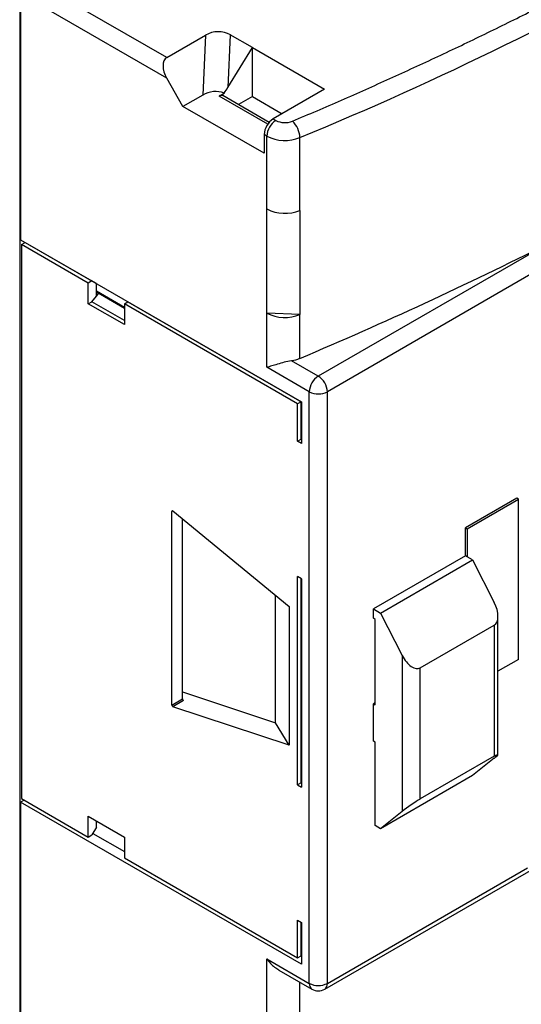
# Model space of a CAD drawing. Header units: inches. Extents: x 0.5 to 21.5, y 0.5 to 16.5.
# Tile 16 of 20: x 18.8 to 19.6, y 11.7 to 13.2. Entities that reach past the tile are written whole.
import ezdxf

# ---------------------------------------------------------------- set-up
doc = ezdxf.new("R2010")
doc.units = ezdxf.units.IN
doc.header["$LTSCALE"] = 2
doc.header["$MEASUREMENT"] = 0

msp = doc.modelspace()

# ---------------------------------------------------------------- linework, layer by layer
for p, q in [((20.4985, 13.3739), (19.2792, 12.67)), ((18.8059, 13.3), (18.8059, 12.9046)), ((18.8045, 13.2944), (18.8045, 11.6421)), ((19.0314, 13.1859), (18.8709, 13.2786)), ((19.0314, 13.1538), (18.8532, 13.2567)), ((19.1294, 13.2209), (19.1258, 13.1399)), ((19.1636, 13.2012), (19.1294, 13.2209)), ((19.0314, 13.1859), (19.091, 13.2204)), ((19.091, 13.2204), (19.0868, 13.1279)), ((19.1258, 13.1399), (19.1636, 13.2012)), ((19.1636, 13.2012), (19.275, 13.1369)), ((19.1636, 13.1257), (19.1636, 13.2012)), ((19.0564, 13.1104), (19.0314, 13.1538)), ((19.1121, 13.1265), (19.12, 13.131)), ((19.275, 13.1369), (19.1956, 13.0911)), ((19.0868, 13.1279), (19.0564, 13.1104)), ((19.1873, 13.0831), (19.1121, 13.1265)), ((19.1894, 13.0858), (19.118, 13.1271)), ((19.1636, 13.1257), (19.142, 13.1132)), ((19.1636, 13.1257), (19.2096, 13.0992)), ((19.1817, 13.0381), (19.0564, 13.1104)), ((19.1956, 13.0911), (19.1997, 13.0888)), ((19.1817, 13.067), (19.1817, 13.0381)), ((19.1858, 13.0647), (19.1817, 13.067)), ((19.1858, 12.9522), (19.1858, 13.0647)), ((19.2369, 12.9499), (19.2369, 13.0624)), ((19.1858, 12.7914), (19.1858, 12.9522)), ((19.2369, 12.9499), (19.2369, 12.7891)), ((18.8059, 12.9046), (19.2393, 12.6544)), ((18.8073, 12.8974), (18.8129, 12.9006)), ((18.8073, 12.8974), (18.8073, 12.0423)), ((18.9103, 12.8379), (18.8073, 12.8974)), ((18.8129, 12.9006), (18.9159, 12.8412)), ((18.8198, 12.8966), (18.8198, 12.8966)), ((19.6196, 12.8987), (19.2652, 12.6941)), ((18.9159, 12.8412), (18.9103, 12.8379)), ((18.9228, 12.8371), (18.9159, 12.8412)), ((18.9103, 12.8058), (18.9103, 12.8379)), ((18.9228, 12.8177), (18.9228, 12.8371)), ((18.9159, 12.809), (18.9228, 12.8177)), ((18.966, 12.8003), (18.9228, 12.8252)), ((18.9228, 12.8242), (18.966, 12.7993)), ((18.9228, 12.8177), (18.9264, 12.8221)), ((18.9103, 12.8058), (18.9159, 12.809)), ((18.966, 12.7737), (18.9103, 12.8058)), ((18.966, 12.7801), (18.9159, 12.809)), ((18.966, 12.8058), (18.9715, 12.809)), ((18.966, 12.8058), (18.966, 12.7737)), ((19.2332, 12.6515), (18.966, 12.8058)), ((18.9715, 12.809), (19.236, 12.6563)), ((19.1858, 12.7078), (19.1858, 12.7914)), ((19.2369, 12.7891), (19.1858, 12.7914)), ((19.2369, 12.7216), (19.2369, 12.7891)), ((19.2513, 12.67), (19.1858, 12.7078)), ((19.2652, 12.6941), (19.2238, 12.718)), ((19.2513, 11.757), (19.2513, 12.67)), ((19.2792, 11.757), (19.2792, 12.67)), ((19.2388, 12.6547), (19.2332, 12.6515)), ((19.2332, 12.5937), (19.2332, 12.6515)), ((19.236, 12.6563), (19.2388, 12.6547)), ((19.2388, 12.5969), (19.2388, 12.6547)), ((19.2393, 12.6544), (19.2393, 12.5901)), ((19.2393, 12.6425), (19.2388, 12.6428)), ((19.2388, 12.6418), (19.2393, 12.6415)), ((19.2388, 12.6258), (19.2393, 12.6255)), ((19.2332, 12.5937), (19.2388, 12.5969)), ((19.2393, 12.5901), (19.2332, 12.5937)), ((19.5715, 12.506), (19.4921, 12.4602)), ((19.4948, 12.4587), (19.5742, 12.5045)), ((19.5742, 12.5045), (19.5715, 12.506)), ((19.5742, 12.2569), (19.5742, 12.5045)), ((19.0405, 12.4863), (19.0391, 12.4855)), ((19.0391, 12.1866), (19.0391, 12.4855)), ((19.0408, 12.4861), (19.2201, 12.3386)), ((19.0558, 12.1962), (19.0558, 12.4737)), ((19.4921, 12.4168), (19.4921, 12.4602)), ((19.4921, 12.4602), (19.4948, 12.4587)), ((19.4948, 12.4587), (19.4948, 12.4153)), ((19.4921, 12.4168), (19.3501, 12.3349)), ((19.4948, 12.4153), (19.4921, 12.4168)), ((19.3612, 12.3285), (19.5032, 12.4105)), ((19.5032, 12.4105), (19.4948, 12.4153)), ((19.5032, 12.4105), (19.5367, 12.345)), ((19.2393, 12.3812), (19.2332, 12.3847)), ((19.2332, 12.0632), (19.2332, 12.3847)), ((19.2388, 12.0664), (19.2388, 12.3815)), ((19.2393, 12.3812), (19.2393, 12.0597)), ((19.1994, 12.1592), (19.1994, 12.3556)), ((19.2388, 12.3677), (19.2393, 12.368)), ((19.2201, 12.3386), (19.2201, 12.1245)), ((19.3501, 12.3204), (19.3501, 12.3349)), ((19.3501, 12.3349), (19.3612, 12.3285)), ((19.3612, 12.3285), (19.3947, 12.263)), ((19.3529, 12.3188), (19.3501, 12.3204)), ((19.3529, 12.187), (19.3529, 12.3188)), ((19.4225, 12.2439), (19.5367, 12.3098)), ((19.5367, 12.3098), (19.5367, 12.1074)), ((19.5424, 12.1099), (19.5424, 12.3234)), ((19.3947, 12.263), (19.3947, 12.0224)), ((19.5742, 12.2569), (19.5424, 12.2386)), ((19.4225, 12.0416), (19.4225, 12.2439)), ((19.0558, 12.2069), (19.1994, 12.1592)), ((19.0391, 12.1866), (19.0558, 12.1962)), ((19.0571, 12.1934), (19.0408, 12.184)), ((19.3529, 12.1902), (19.3501, 12.1886)), ((19.3501, 12.1307), (19.3501, 12.1886)), ((19.3501, 12.1886), (19.3529, 12.187)), ((19.2201, 12.1245), (19.0408, 12.184)), ((19.2201, 12.1245), (19.1994, 12.1592)), ((19.3529, 12.1291), (19.3501, 12.1307)), ((19.3529, 12.0005), (19.3529, 12.1291)), ((19.5367, 12.1074), (19.4225, 12.0416)), ((19.5367, 12.1044), (19.5033, 12.0777)), ((19.2393, 12.0934), (19.2388, 12.0931)), ((19.2388, 12.0664), (19.2332, 12.0632)), ((19.5033, 12.0777), (19.3613, 11.9957)), ((19.2332, 12.0632), (19.2393, 12.0597)), ((18.8115, 12.0399), (18.8059, 12.0367)), ((18.8059, 12.0367), (18.8059, 11.6413)), ((19.2393, 11.7864), (18.8059, 12.0367)), ((18.8073, 12.0423), (18.9103, 11.9828)), ((19.3947, 12.0224), (19.3613, 11.9957)), ((18.9103, 12.015), (18.966, 11.9828)), ((18.9103, 11.9828), (18.9103, 12.015)), ((18.9228, 11.9981), (18.9228, 12.0077)), ((18.9228, 11.9981), (18.9159, 11.986)), ((19.3613, 11.9957), (19.3529, 12.0005)), ((18.9103, 11.9828), (18.9159, 11.986)), ((18.9173, 11.9884), (18.966, 11.9603)), ((18.966, 11.9828), (18.966, 11.9507)), ((19.2751, 11.748), (19.6468, 11.9626)), ((18.966, 11.9507), (19.2332, 11.7964)), ((19.2792, 11.757), (19.5882, 11.9354)), ((19.2332, 11.8543), (19.2393, 11.8507)), ((19.2332, 11.7964), (19.2332, 11.8543)), ((19.2388, 11.7996), (19.2388, 11.8511)), ((19.2393, 11.8431), (19.2388, 11.8434)), ((19.2393, 11.8507), (19.2393, 11.7864)), ((19.2393, 11.8366), (19.2388, 11.8369)), ((19.2388, 11.8308), (19.2393, 11.8305)), ((19.1858, 11.7949), (19.2513, 11.757)), ((19.1858, 11.7113), (19.1858, 11.7949)), ((19.2332, 11.7964), (19.2388, 11.7996)), ((19.2388, 11.8028), (19.2393, 11.8025)), ((19.2042, 11.7776), (19.2554, 11.748)), ((19.2369, 11.709), (19.2369, 11.7587))]:
    msp.add_line(p, q)
for centre, radius, start, end in [((17.2463, 17.8963), 5.2277, 292.3815, 307.6131), ((19.1156, 13.1216), 0.00594, 65.6929, 125.6176), ((19.2119, 13.0656), 0.0303, 122.6055, 177.3945), ((19.216, 13.0633), 0.0303, 122.6055, 177.3945), ((19.2137, 13.1162), 0.0308, 242.894, 291.9969), ((19.2015, 13.0614), 0.0353, 1.5565, 47.8527), ((19.2138, 13.1194), 0.0615, 242.894, 291.9969), ((19.2138, 13.0069), 0.0615, 242.894, 291.9969), ((16.8774, 18.3242), 6.0791, 292.8377, 296.81357), ((19.2138, 12.8462), 0.0615, 242.894, 291.9969), ((19.2157, 12.773), 0.0555, 278.4518, 292.4482), ((19.2815, 12.6686), 0.0303, 122.6056, 177.3945), ((19.2489, 12.6686), 0.0303, 2.6055, 57.3946), ((19.2647, 12.6951), 0.0284, 241.9598, 271.1441), ((19.2658, 12.6951), 0.0284, 268.8559, 298.0402), ((19.04, 12.4855), 0.000922, 34.026, 185.3505), ((19.042, 12.1867), 0.00289, 181.698, 245.2476), ((17.2827, 16.2066), 5.1555, 292.2742, 307.7205), ((17.0596, 15.5877), 4.7949, 291.6193, 308.3754), ((19.2652, 11.7839), 0.0303, 242.6097, 297.3903), ((19.261, 11.756), 0.0097, 173.7015, 234.9832), ((19.2652, 11.7651), 0.0197, 240.0013, 300), ((19.2693, 11.7561), 0.0099, 305.698, 5.6204)]:
    msp.add_arc(centre, radius, start, end)
for centre, major_axis, ratio, start_param, end_param in [((19.1086, 13.185), (0.0216, 0.0355), 0.931749, 0.021715, 1.040095), ((19.0453, 13.1618), (-0.0139, 0.0241), 0.577335, 6.283145, 7.853941), ((19.1044, 13.0926), (0.0216, 0.0355), 0.931749, 0.172216, 1.040095), ((19.1071, 13.153), (0.0367, 0.0604), 0.321902, 4.54082, 4.691321), ((19.5227, 12.337), (-0.0134, 0.0275), 0.524972, 3.178199, 4.748995), ((19.4086, 12.2711), (-0.0134, 0.0275), 0.524972, 1.607402, 3.178199), ((19.0568, 12.1952), (-0.00066, 0.00188), 0.410779, 0.862219, 2.642455), ((19.5227, 12.0963), (0.0197, 0.0136), 0.075, 5.445794, 7.01659), ((19.4086, 12.0304), (0.0197, 0.0136), 0.075, 0.733405, 2.304201)]:
    msp.add_ellipse(centre, major_axis=major_axis, ratio=ratio, start_param=start_param, end_param=end_param)
for points, knots in [([(19.2252, 13.0876), (19.2379, 13.093), (19.2633, 13.1038), (19.3011, 13.1202), (19.3386, 13.1367), (19.3758, 13.1534), (19.4127, 13.1703), (19.4495, 13.1874), (19.4859, 13.2046), (19.5221, 13.2221), (19.558, 13.2397), (19.5936, 13.2574), (19.629, 13.2754), (19.6642, 13.2935), (19.699, 13.3119), (19.7336, 13.3304), (19.768, 13.349), (19.802, 13.3679), (19.8358, 13.3869), (19.8783, 13.4112), (19.9291, 13.441), (19.9878, 13.4765), (20.0455, 13.5124), (20.1021, 13.5489), (20.1578, 13.5858), (20.2125, 13.6232), (20.2662, 13.6612), (20.3188, 13.6996), (20.3706, 13.7385), (20.4042, 13.7648), (20.421, 13.7779)], [0, 0, 0, 0, 0.0278235, 0.0556308, 0.0834238, 0.1112047, 0.1389754, 0.166738, 0.1944946, 0.2222471, 0.2499977, 0.2777483, 0.3055011, 0.333258, 0.3610212, 0.3887926, 0.4165744, 0.4443684, 0.4721768, 0.5000017, 0.5500719, 0.6000947, 0.650082, 0.7000457, 0.7499977, 0.7999499, 0.8499144, 0.8999029, 0.9499275, 1, 1, 1, 1]), ([(19.2238, 12.718), (19.22, 12.7174), (19.2162, 12.7165), (19.2089, 12.7145), (19.2055, 12.7135), (19.199, 12.7116), (19.196, 12.7107), (19.1906, 12.7091), (19.188, 12.7084), (19.1858, 12.7078)], [0, 0, 0, 0, 0.25, 0.25, 0.5, 0.5, 0.75, 0.75, 1, 1, 1, 1]), ([(19.2328, 11.4268), (19.264, 11.4401), (19.3298, 11.4682), (19.4282, 11.5128), (19.5285, 11.5602), (19.6268, 11.6091), (19.7231, 11.6593), (19.8175, 11.7109), (19.9098, 11.7637), (20, 11.8179), (20.088, 11.8733), (20.1738, 11.9299), (20.2573, 11.9877), (20.3383, 12.0467), (20.3969, 12.0908), (20.4276, 12.1155), (20.433, 12.1199)], [0, 0, 0, 0, 0.068148, 0.144181, 0.220274, 0.296422, 0.37262, 0.448865, 0.525155, 0.601486, 0.677858, 0.754268, 0.830716, 0.907202, 0.983724, 1, 1, 1, 1]), ([(18.8221, 11.1214), (18.8394, 11.1284), (18.8906, 11.1492), (18.9737, 11.1853), (19.0715, 11.2296), (19.1674, 11.2753), (19.2615, 11.3224), (19.3536, 11.3709), (19.4436, 11.4207), (19.5317, 11.4718), (19.6176, 11.5241), (19.7013, 11.5777), (19.7827, 11.6325), (19.8619, 11.6884), (19.9386, 11.7455), (19.9955, 11.7895), (20.0259, 11.8147), (20.0325, 11.8201)], [0, 0, 0, 0, 0.036982, 0.109215, 0.181516, 0.253876, 0.326293, 0.398761, 0.471276, 0.543836, 0.616438, 0.689081, 0.761764, 0.834484, 0.907243, 0.980041, 1, 1, 1, 1]), ([(19.1858, 11.7949), (19.1858, 11.7948), (19.1892, 11.7901), (19.1948, 11.7833), (19.2022, 11.7793), (19.2044, 11.778)], [0, 0, 0, 0, 0.009816, 0.696298, 1, 1, 1, 1])]:
    msp.add_open_spline(points, degree=3, knots=knots)

doc.saveas('drawing.dxf')
